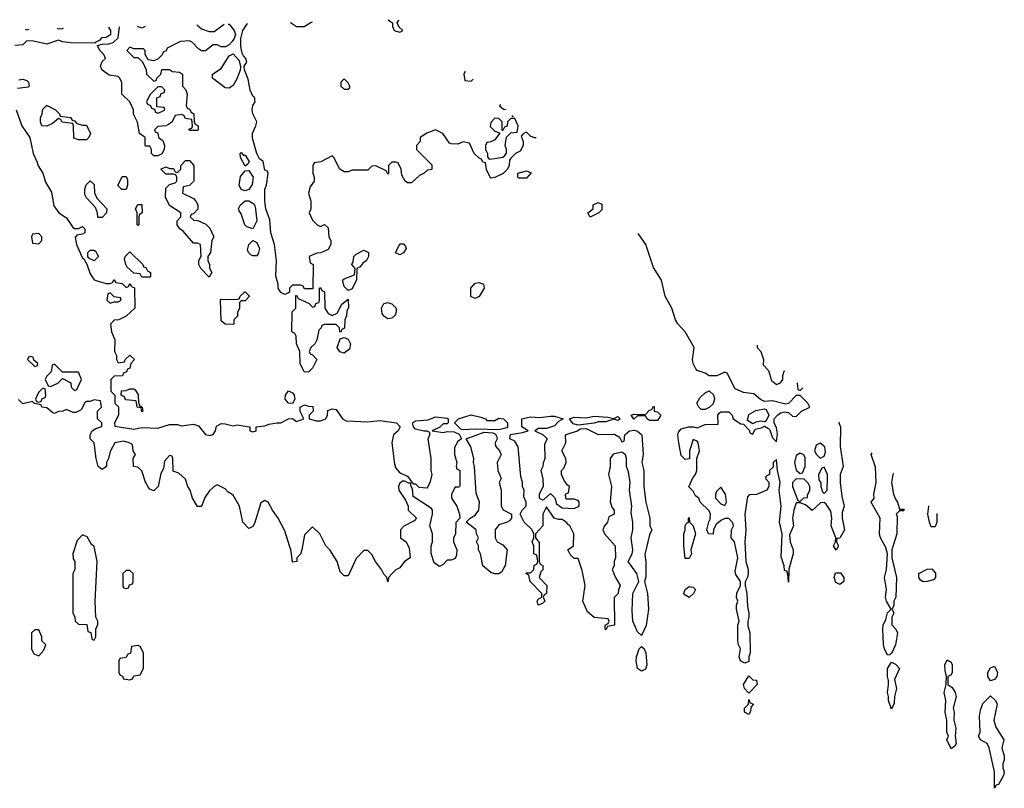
# Model space of a CAD drawing. Header units: inches. Extents: x 2722057 to 2913084, y 892730 to 1030005.
# Tile 110 of 231: x 2787234 to 2792199, y 1026126 to 1030005. Entities that reach past the tile are written whole.
import ezdxf

# ---------------------------------------------------------------- set-up
doc = ezdxf.new("R2010")
doc.units = ezdxf.units.IN
doc.header["$MEASUREMENT"] = 0
for name, color, linetype in [('C7082', 7, 'Continuous'), ('C7083', 7, 'Continuous'), ('C7092', 7, 'Continuous')]:
    doc.layers.add(name, color=color, linetype=linetype)

msp = doc.modelspace()

# ---------------------------------------------------------------- linework, layer by layer
at = {"layer": 'C7082', "color": 2, "elevation": 14}
for points in [[(2788284.7, 1029983.3), (2788290, 1029982.4), (2788315.5, 1029950), (2788322, 1029930), (2788316, 1029910), (2788304.9, 1029895.1), (2788290, 1029878), (2788272, 1029868), (2788250, 1029868.7), (2788230, 1029878), (2788210, 1029878), (2788170, 1029848.7), (2788150, 1029848), (2788136.4, 1029856.4), (2788106, 1029890), (2788090, 1029898), (2788045.4, 1029894.6), (2787978, 1029862), (2787972.7, 1029847.3), (2787958, 1029842), (2787952.7, 1029827.3), (2787932.7, 1029807.3), (2787910, 1029798), (2787882, 1029802), (2787866, 1029830), (2787866, 1029850), (2787858, 1029858), (2787810, 1029858), (2787790, 1029866), (2787774, 1029850), (2787810, 1029814), (2787830, 1029814), (2787852.7, 1029792.7), (2787871.6, 1029751.6), (2787874, 1029730), (2787910, 1029694), (2787922, 1029698), (2787926, 1029710), (2787946, 1029730), (2787950, 1029754), (2787990, 1029754), (2788003.6, 1029743.6), (2788039.6, 1029739.6), (2788054, 1029730), (2788054, 1029670), (2788071.6, 1029651.6), (2788078, 1029630), (2788072.7, 1029572.7), (2788078, 1029558), (2788090, 1029554), (2788098, 1029538), (2788112, 1029530), (2788114, 1029490), (2788118, 1029478), (2788134, 1029470), (2788134, 1029450), (2788130, 1029446), (2788090, 1029446), (2788087.3, 1029452.7), (2788102, 1029458), (2788106, 1029470), (2788102, 1029502), (2788070, 1029506), (2788062, 1029522), (2788050, 1029526), (2788018, 1029522), (2788002, 1029490), (2787984.7, 1029475.3), (2787971.1, 1029468.9), (2787930, 1029466), (2787914, 1029450), (2787918, 1029438), (2787930, 1029434), (2787934, 1029410), (2787955.3, 1029395.3), (2787964.7, 1029370), (2787962, 1029350), (2787950, 1029328), (2787930, 1029318), (2787910, 1029318), (2787898, 1029330), (2787898, 1029350), (2787890, 1029366), (2787870, 1029366), (2787866, 1029370), (2787866, 1029410), (2787838, 1029430), (2787828.4, 1029488.4), (2787808.4, 1029528.4), (2787808, 1029550), (2787788.7, 1029590), (2787748.7, 1029630), (2787748.4, 1029688.4), (2787738, 1029710), (2787730, 1029718), (2787685.6, 1029725.6), (2787649, 1029750), (2787642, 1029770), (2787650, 1029794), (2787666, 1029810), (2787658, 1029830), (2787638, 1029850), (2787626, 1029874), (2787650, 1029882), (2787683.6, 1029883.6), (2787706, 1029890), (2787730, 1029914), (2787736.9, 1029969.5)], [(2788127.2, 1029979.4), (2788150, 1029958.8), (2788190, 1029944.7), (2788214, 1029946), (2788265.6, 1029982.9)], [(2789838, 1029408.2), (2789830, 1029408), (2789810, 1029418), (2789790, 1029438), (2789774, 1029430), (2789762, 1029418), (2789772, 1029390), (2789772, 1029370), (2789758, 1029342), (2789734, 1029330), (2789710, 1029306), (2789703.6, 1029296.4), (2789702, 1029270), (2789694, 1029250), (2789671, 1029229), (2789630, 1029208), (2789610, 1029206), (2789606, 1029210), (2789588.4, 1029248.4), (2789582, 1029282), (2789570, 1029286), (2789562, 1029302), (2789550, 1029306), (2789526, 1029330), (2789502, 1029382), (2789470, 1029388), (2789443.6, 1029376.4), (2789410, 1029378), (2789402, 1029382), (2789368, 1029430), (2789330, 1029448.7), (2789286.8, 1029433.2), (2789254, 1029410), (2789254, 1029390), (2789234, 1029370), (2789234, 1029350), (2789312.7, 1029272.7), (2789311.6, 1029248.4), (2789290, 1029246), (2789274, 1029230), (2789250, 1029218), (2789210, 1029182), (2789190, 1029182), (2789178, 1029190), (2789160.4, 1029220.4), (2789158, 1029250), (2789142, 1029282), (2789130, 1029286), (2789110, 1029286), (2789094, 1029270), (2789094, 1029230), (2789090, 1029226), (2789082, 1029242), (2789030, 1029268), (2789010, 1029266), (2788990, 1029246), (2788910, 1029246), (2788890, 1029238), (2788870, 1029238), (2788848, 1029250), (2788818, 1029310), (2788810, 1029318), (2788751.6, 1029288.4), (2788718, 1029282), (2788712.7, 1029267.3), (2788711.3, 1029230), (2788718, 1029210), (2788718, 1029190), (2788698.8, 1029161.2), (2788691, 1029130), (2788702, 1029090), (2788702, 1029050), (2788694, 1029030), (2788710, 1028994), (2788734, 1028970), (2788750, 1028962), (2788771.6, 1028971.6), (2788790, 1028954), (2788792, 1028910), (2788802, 1028890), (2788802, 1028870), (2788790, 1028846), (2788752, 1028828), (2788732.7, 1028827.3), (2788694, 1028810), (2788698, 1028778), (2788714, 1028770), (2788712.7, 1028647.3), (2788670, 1028646), (2788662, 1028662), (2788650, 1028666), (2788610, 1028666), (2788594, 1028650), (2788594, 1028630), (2788590, 1028626), (2788570, 1028618), (2788550, 1028628), (2788538, 1028650), (2788538, 1028670), (2788525.2, 1028710), (2788528.7, 1028790), (2788519, 1028870), (2788500.7, 1028930), (2788494.5, 1028994.5), (2788475.1, 1029050), (2788469.3, 1029090), (2788469.4, 1029150.6), (2788478, 1029170), (2788486, 1029230), (2788482, 1029242), (2788470, 1029246), (2788462, 1029290), (2788443.6, 1029303.6), (2788429.4, 1029329.4), (2788407.3, 1029407.3), (2788407.6, 1029432.4), (2788425.2, 1029470), (2788429.3, 1029490), (2788409.6, 1029529.6), (2788405.6, 1029550), (2788410, 1029571.3), (2788421.2, 1029590), (2788420.2, 1029600.2), (2788419, 1029610), (2788410, 1029619), (2788396.2, 1029650), (2788385.6, 1029705.6), (2788367.3, 1029752.7), (2788366, 1029770), (2788379, 1029790), (2788374, 1029810), (2788362, 1029822), (2788356, 1029836), (2788349.2, 1029869.2), (2788348.7, 1029910), (2788359.5, 1029950), (2788383.1, 1029985.8)], [(2788599.9, 1029991.3), (2788630, 1029971.3), (2788668.9, 1029971.1), (2788698, 1029990), (2788710.8, 1029994.1)], [(2789098, 1030000), (2789114, 1029990), (2789114, 1029970), (2789122, 1029950), (2789150, 1029942), (2789166, 1029950), (2789147.3, 1029967.3), (2789138, 1029990), (2789143.3, 1030000)], [(2787681.5, 1029968.1), (2787691.3, 1029950), (2787691.6, 1029928.4), (2787670, 1029915.3), (2787647.1, 1029912.9), (2787638, 1029902), (2787614, 1029890), (2787614, 1029886), (2787490, 1029888.7), (2787450, 1029894), (2787430, 1029902), (2787370, 1029882), (2787303.6, 1029896.4), (2787270, 1029898), (2787250, 1029878), (2787210, 1029875.3)], [(2787261.7, 1029957.5), (2787270, 1029953.4), (2787282, 1029958)], [(2787422.1, 1029961.5), (2787430, 1029959.1), (2787450, 1029960.5), (2787454.9, 1029962.4)], [(2787828.2, 1029971.8), (2787830, 1029970.6), (2787850, 1029964.7), (2787868.6, 1029972.8)], [(2789481.7, 1029742.5), (2789478, 1029742), (2789474, 1029730), (2789478, 1029698), (2789510, 1029694), (2789521.3, 1029705.3)], [(2787230, 1029702), (2787250, 1029704.7), (2787270, 1029698), (2787278, 1029690), (2787282, 1029670), (2787276, 1029664), (2787222, 1029658)], [(2787216, 1029550), (2787244.7, 1029470), (2787284.7, 1029410), (2787301, 1029330), (2787321, 1029290), (2787327.1, 1029267.1), (2787351.3, 1029230), (2787364.7, 1029184.7), (2787394.4, 1029134.4), (2787406, 1029066), (2787430.9, 1029030.9), (2787470, 1029004.7), (2787499.6, 1028959.6), (2787510, 1028952), (2787530, 1028952), (2787550, 1028962), (2787562, 1028950), (2787562, 1028930), (2787550, 1028922), (2787522, 1028918), (2787514, 1028906), (2787521, 1028870), (2787550, 1028802), (2787558, 1028798), (2787572, 1028772), (2787590, 1028722), (2787610, 1028692), (2787630, 1028684.7), (2787670, 1028674), (2787690, 1028674), (2787702, 1028678), (2787710, 1028694), (2787718, 1028678), (2787750, 1028674), (2787770, 1028654), (2787782, 1028658), (2787790, 1028674), (2787798, 1028658), (2787812, 1028652), (2787814, 1028550), (2787771, 1028509), (2787734, 1028490), (2787710, 1028488), (2787691.6, 1028468.4), (2787696, 1028430), (2787714, 1028390), (2787712, 1028330), (2787722, 1028310), (2787722, 1028290), (2787730, 1028274), (2787762, 1028278), (2787766, 1028290), (2787790, 1028312), (2787812, 1028290), (2787794, 1028270), (2787790, 1028246), (2787778, 1028242), (2787772, 1028228), (2787758, 1028222), (2787752.7, 1028207.3), (2787710, 1028206), (2787694, 1028190), (2787694, 1028130), (2787714, 1028110), (2787714, 1028070), (2787732, 1028052), (2787731.3, 1028010), (2787712, 1027970), (2787714, 1027954), (2787810, 1027939.1), (2787850, 1027946.8), (2787930, 1027942.8), (2787990, 1027962.8), (2788030, 1027962.8), (2788050, 1027956), (2788110, 1027964), (2788134.8, 1027954.8), (2788170, 1027911.3), (2788193.2, 1027906.8), (2788210, 1027911.3), (2788221.2, 1027930), (2788226, 1027954), (2788250, 1027966.8), (2788270, 1027966), (2788310, 1027954.8), (2788330, 1027960.7), (2788390.9, 1027950.9), (2788394, 1027950), (2788394, 1027930), (2788410, 1027924.7), (2788426, 1027930), (2788426, 1027950), (2788470, 1027954.8), (2788490, 1027964), (2788530, 1027971.3), (2788550, 1027971.3), (2788590, 1027991.3), (2788610, 1027992), (2788630, 1027978), (2788666, 1027990), (2788648.4, 1028028.4), (2788648, 1028050), (2788670, 1028062), (2788690, 1028054), (2788712.7, 1028052.7), (2788714, 1028030), (2788694, 1028010), (2788694, 1027990), (2788730, 1027981), (2788750, 1027981), (2788778, 1027990), (2788786, 1028010), (2788787.3, 1028032.7), (2788810, 1028042), (2788830, 1028038), (2788862, 1027990), (2788880.7, 1027980.7), (2788990, 1027974.8), (2789050, 1027982.8), (2789134, 1027970), (2789152, 1027950), (2789142, 1027930), (2789118, 1027910), (2789110.7, 1027870), (2789123, 1027763), (2789130, 1027742), (2789150, 1027718), (2789190, 1027702), (2789211.3, 1027671.3), (2789222, 1027662), (2789230, 1027662), (2789246, 1027646), (2789290, 1027642), (2789305.6, 1027674.4), (2789314, 1027710), (2789309.4, 1027729.4), (2789309.4, 1027790), (2789293.2, 1027890), (2789302, 1027910), (2789302, 1027922), (2789288.7, 1027928.7), (2789271.3, 1027928.7), (2789230, 1027939), (2789219, 1027950), (2789215.3, 1027970), (2789230, 1027981), (2789293.6, 1027986.4), (2789330, 1028001), (2789390, 1027994), (2789394, 1027990), (2789394, 1027970), (2789390, 1027966), (2789370, 1027966), (2789351.6, 1027948.4), (2789314, 1027930), (2789370, 1027921), (2789390, 1027926), (2789424.7, 1027924.7), (2789450, 1027914), (2789462, 1027890), (2789444, 1027876), (2789426.4, 1027846.4), (2789426, 1027810), (2789438, 1027770), (2789434, 1027750), (2789438, 1027738), (2789454, 1027730), (2789452.7, 1027652.7), (2789450, 1027646), (2789430, 1027646), (2789412, 1027610), (2789412, 1027590), (2789438, 1027550), (2789452, 1027510), (2789454, 1027490), (2789432.7, 1027467.3), (2789430.9, 1027409.1), (2789422, 1027390), (2789422, 1027370), (2789438, 1027330), (2789436.9, 1027303.1), (2789430, 1027286), (2789410, 1027278), (2789390, 1027278), (2789370, 1027255.3), (2789350, 1027246), (2789323.2, 1027263.2), (2789308.4, 1027311.6), (2789308, 1027350), (2789315.3, 1027370), (2789315.3, 1027410), (2789302, 1027450), (2789315.3, 1027510), (2789315.3, 1027530), (2789310, 1027538), (2789218, 1027598), (2789215.3, 1027635.3), (2789206, 1027654), (2789206, 1027666), (2789194, 1027666), (2789176.4, 1027676.4), (2789163.6, 1027676.4), (2789150, 1027666), (2789144.7, 1027650), (2789146, 1027630), (2789179.6, 1027579.6), (2789192, 1027550), (2789192, 1027530), (2789234, 1027490), (2789223.6, 1027476.4), (2789171.3, 1027448.7), (2789154, 1027430), (2789154, 1027390), (2789182, 1027370), (2789198, 1027338), (2789202, 1027290), (2789174, 1027270), (2789150, 1027238), (2789131.1, 1027228.9), (2789112, 1027210), (2789094, 1027190), (2789090, 1027168), (2789086, 1027190), (2789070, 1027206), (2789058, 1027230), (2789028, 1027270), (2789010, 1027306), (2788990, 1027326), (2788970, 1027326), (2788930, 1027286), (2788890, 1027198), (2788870, 1027198), (2788850, 1027218), (2788835.3, 1027270), (2788798, 1027330), (2788778, 1027350), (2788748, 1027410), (2788710, 1027446), (2788670, 1027406), (2788657.3, 1027330), (2788650, 1027308), (2788632, 1027290), (2788632, 1027270), (2788610, 1027268), (2788603.2, 1027323.2), (2788570, 1027426), (2788538, 1027490), (2788508, 1027530), (2788486, 1027570), (2788470, 1027578), (2788450, 1027566), (2788418, 1027462), (2788410, 1027448), (2788390, 1027438), (2788359, 1027470), (2788342, 1027550), (2788310, 1027606), (2788283.1, 1027623.1), (2788270, 1027638), (2788230, 1027658), (2788214, 1027650), (2788190, 1027626), (2788167.1, 1027592.9), (2788150, 1027548), (2788130, 1027548), (2788105.2, 1027590), (2788094, 1027630), (2788082, 1027650), (2788070, 1027686), (2788036.4, 1027716.4), (2788007.3, 1027727.3), (2788006, 1027790), (2788002, 1027802), (2787990, 1027806), (2787963.6, 1027776.4), (2787959.6, 1027740.4), (2787945.4, 1027714.6), (2787931.3, 1027650), (2787910, 1027628), (2787890, 1027635.3), (2787884.1, 1027644.1), (2787868.9, 1027671.1), (2787850, 1027728), (2787830, 1027746), (2787808, 1027750), (2787806, 1027790), (2787818, 1027810), (2787806, 1027830), (2787802, 1027862), (2787786, 1027870), (2787757.2, 1027877.2), (2787714, 1027870), (2787690, 1027826), (2787681, 1027790), (2787671, 1027770), (2787670.8, 1027750), (2787650, 1027735.3), (2787629.4, 1027750), (2787619.3, 1027790), (2787609, 1027870), (2787589.2, 1027890), (2787589.2, 1027910), (2787599, 1027930), (2787617.5, 1027942.5), (2787647.3, 1027952.7), (2787648, 1027970), (2787626, 1027990), (2787626, 1028030), (2787646, 1028050), (2787642, 1028082), (2787610, 1028086), (2787590, 1028078), (2787570, 1028078), (2787564.7, 1028075.3), (2787543.6, 1028036.4), (2787516.9, 1028023.1), (2787503.1, 1028023.1), (2787470, 1028038), (2787451.1, 1028028.9), (2787430, 1028028), (2787410, 1028018), (2787400.4, 1028020.4), (2787370, 1028046), (2787346, 1028050), (2787342, 1028062), (2787308.4, 1028068.4), (2787298, 1028078), (2787250, 1028066), (2787228.4, 1028088.4)], [(2789659.6, 1029575.6), (2789654, 1029570), (2789672.7, 1029552.7), (2789685.8, 1029551)], [(2789716.6, 1029522), (2789718, 1029518), (2789722.6, 1029516.5)], [(2790000, 1027458.1), (2789989.1, 1027469.1), (2789970, 1027482), (2789950, 1027482), (2789928.7, 1027488.7), (2789890, 1027546), (2789872, 1027510), (2789872, 1027450), (2789834, 1027410), (2789834, 1027390), (2789852.7, 1027367.3), (2789854, 1027270), (2789858, 1027258), (2789872, 1027250), (2789871.1, 1027228.9), (2789862, 1027218), (2789854, 1027190), (2789891.3, 1027150), (2789891.1, 1027108.9), (2789878, 1027102), (2789874, 1027090), (2789882, 1027070), (2789870, 1027058), (2789848.7, 1027050), (2789844, 1027070), (2789850, 1027082), (2789866, 1027090), (2789866, 1027110), (2789808, 1027170), (2789802, 1027202), (2789786, 1027210), (2789790, 1027214), (2789810, 1027214), (2789826, 1027230), (2789828.4, 1027251.6), (2789842, 1027258), (2789846, 1027270), (2789842, 1027302), (2789826, 1027310), (2789826, 1027350), (2789818, 1027370), (2789826, 1027390), (2789826, 1027410), (2789818, 1027430), (2789778, 1027470), (2789758, 1027510), (2789768, 1027530), (2789788, 1027550), (2789788, 1027570), (2789776.4, 1027596.4), (2789778, 1027630), (2789768.9, 1027648.9), (2789768.7, 1027670), (2789760.2, 1027700.2), (2789748, 1027850), (2789730, 1027878), (2789706, 1027890), (2789708, 1027912), (2789770, 1027921), (2789798, 1027930), (2789766, 1027950), (2789766, 1027990), (2789810, 1028000.7), (2789857.3, 1027997.3), (2789910, 1028004), (2789930, 1028004), (2789974, 1027990), (2789950, 1027978), (2789930, 1027955.3), (2789890, 1027942.7), (2789850, 1027942), (2789832, 1027930), (2789874, 1027910), (2789894, 1027890), (2789879.6, 1027860.4), (2789882, 1027790), (2789872.7, 1027767.3), (2789872, 1027750), (2789862, 1027730), (2789871.6, 1027688.4), (2789874, 1027650), (2789854, 1027610), (2789854, 1027590), (2789870, 1027582), (2789876.4, 1027583.6), (2789910, 1027614), (2789932, 1027592), (2789941, 1027561), (2789970, 1027542), (2790000, 1027540)], [(2790000, 1027654), (2789996.4, 1027656.4), (2789980.2, 1027680.2), (2789966, 1027710), (2789966, 1027730), (2789978, 1027742), (2789988.7, 1027770), (2789988, 1027790), (2789968, 1027830), (2789988, 1027870), (2789986, 1027910), (2790000, 1027914.7)], [(2790000, 1027586), (2789990, 1027586), (2789987.3, 1027592.7), (2789986, 1027610), (2790000, 1027617)], [(2790000, 1027326), (2789998, 1027330), (2790000, 1027331.4)]]:
    msp.add_lwpolyline(points, dxfattribs=at)
at = {"layer": 'C7082', "color": 2}
for points, elevation in [([(2788290, 1029659), (2788270, 1029662), (2788206, 1029710), (2788206, 1029730), (2788250, 1029758), (2788290, 1029822), (2788310, 1029832), (2788339.8, 1029799.8), (2788347.5, 1029767.5), (2788345.5, 1029750), (2788330.5, 1029710), (2788310, 1029673.2)], 14), ([(2788870, 1029706), (2788854, 1029690), (2788854, 1029670), (2788870, 1029654), (2788890, 1029654), (2788898, 1029662), (2788898, 1029670), (2788890, 1029686)], 14), ([(2787950, 1029666), (2787930, 1029666), (2787890, 1029626), (2787874, 1029590), (2787878, 1029578), (2787892.7, 1029572.7), (2787898, 1029558), (2787914, 1029554), (2787918, 1029538), (2787930, 1029534), (2787950, 1029542), (2787966, 1029550), (2787962, 1029562), (2787926, 1029566), (2787926, 1029610), (2787942, 1029618), (2787947.3, 1029632.7), (2787962, 1029638), (2787966, 1029650)], 14), ([(2787550, 1029472), (2787570, 1029472), (2787591, 1029431), (2787582, 1029410), (2787570, 1029398), (2787530, 1029398), (2787507.3, 1029407.3), (2787506, 1029470), (2787502, 1029482), (2787448.4, 1029488.4), (2787442, 1029502), (2787430, 1029506), (2787399.6, 1029480.4), (2787370, 1029468), (2787346, 1029470), (2787338, 1029490), (2787338, 1029510), (2787348, 1029530), (2787350, 1029554), (2787368.4, 1029571.6), (2787371.6, 1029571.6), (2787414, 1029550), (2787434, 1029530), (2787438, 1029518), (2787490, 1029512), (2787498, 1029498), (2787510, 1029494), (2787522, 1029482)], 14), ([(2789630, 1029508), (2789610, 1029486), (2789606, 1029466), (2789630, 1029442), (2789654, 1029434), (2789654, 1029430), (2789630, 1029398), (2789610, 1029388), (2789590, 1029386), (2789582, 1029370), (2789582, 1029350), (2789592, 1029330), (2789592.7, 1029312.7), (2789602, 1029302), (2789630, 1029304.7), (2789670, 1029312), (2789680.4, 1029319.6), (2789688.4, 1029331.6), (2789688.7, 1029350), (2789682, 1029370), (2789688, 1029412), (2789710, 1029434), (2789742, 1029438), (2789748, 1029470), (2789730, 1029506), (2789710, 1029506), (2789694, 1029490), (2789692.7, 1029467.3), (2789678, 1029462), (2789670, 1029446), (2789666, 1029446), (2789666, 1029490), (2789650, 1029506)], 14), ([(2788362, 1029322), (2788370, 1029322), (2788391, 1029290), (2788383.6, 1029276.4), (2788370, 1029266), (2788348, 1029310), (2788346, 1029330), (2788350, 1029334)], 14), ([(2788190, 1028706), (2788148, 1028750), (2788138, 1028770), (2788138, 1028790), (2788148.4, 1028811.6), (2788146, 1028870), (2788130, 1028878), (2788110, 1028878), (2788058, 1028938), (2788042, 1028950), (2788028.7, 1028970), (2788028, 1028990), (2788046, 1029010), (2788046, 1029030), (2787990, 1029068), (2787968.7, 1029110), (2787970, 1029154), (2787990, 1029174), (2788018, 1029182), (2788026, 1029190), (2788026, 1029210), (2788022, 1029222), (2788010, 1029226), (2787970, 1029226), (2787946, 1029250), (2787970, 1029262), (2787990, 1029254), (2788010, 1029254), (2788018, 1029238), (2788030, 1029234), (2788046, 1029250), (2788046, 1029270), (2788070, 1029294), (2788090, 1029294), (2788112, 1029270), (2788111.3, 1029190), (2788090, 1029168), (2788058, 1029162), (2788054, 1029130), (2788110, 1029102), (2788122, 1029090), (2788132, 1029070), (2788131.6, 1029048.4), (2788110, 1029026), (2788098, 1029022), (2788094, 1029010), (2788112.7, 1028992.7), (2788131.6, 1028991.6), (2788172.7, 1028972.7), (2788192.7, 1028952.7), (2788212, 1028910), (2788202, 1028890), (2788196, 1028830), (2788182, 1028810), (2788182, 1028790), (2788191.3, 1028770), (2788191.6, 1028751.6), (2788202, 1028730)], 14), ([(2788370, 1029142), (2788350, 1029148), (2788341.2, 1029170), (2788347, 1029213), (2788370, 1029242), (2788390, 1029244.7), (2788410.8, 1029210), (2788406.2, 1029173.8), (2788390, 1029148.7)], 14), ([(2789750, 1029206), (2789746, 1029210), (2789746, 1029230), (2789790, 1029242), (2789812.7, 1029232.7), (2789790, 1029206)], 14), ([(2787650, 1029006), (2787627.3, 1029007.3), (2787626, 1029030), (2787616.4, 1029056.4), (2787570, 1029106), (2787563.1, 1029123.1), (2787562, 1029150), (2787568.4, 1029171.6), (2787588.4, 1029191.6), (2787610, 1029174), (2787611.6, 1029131.6), (2787623.6, 1029103.6), (2787674, 1029050), (2787672, 1029030)], 14), ([(2787770, 1029148), (2787748.4, 1029148.4), (2787728.9, 1029168.9), (2787750, 1029214), (2787770, 1029214), (2787776.9, 1029196.9), (2787778, 1029170)], 14), ([(2788410, 1028949), (2788379, 1028959), (2788369.1, 1028969.1), (2788350, 1029026), (2788340.4, 1029040.4), (2788338, 1029050), (2788348, 1029070), (2788370, 1029091.3), (2788390, 1029091.3), (2788415.3, 1029075.3), (2788421.6, 1029061.6), (2788430.4, 1028990)], 14), ([(2787830, 1028966), (2787826, 1028970), (2787826, 1029030), (2787818, 1029050), (2787830, 1029072), (2787850, 1029072), (2787852, 1029030), (2787838, 1029022), (2787834, 1029010), (2787834, 1028970)], 14), ([(2787330, 1028926), (2787298, 1028922), (2787294, 1028910), (2787298, 1028878), (2787330, 1028874), (2787346, 1028890), (2787346, 1028910)], 14), ([(2788410, 1028814), (2788399, 1028819), (2788388, 1028830), (2788383.1, 1028843.1), (2788389, 1028871), (2788409.2, 1028890.8), (2788430, 1028881), (2788443, 1028850), (2788436.7, 1028823.3), (2788430, 1028814)], 14), ([(2787610, 1028788.7), (2787582, 1028802), (2787578, 1028810), (2787578, 1028830), (2787590, 1028842), (2787610, 1028842), (2787616.9, 1028836.9), (2787632, 1028810)], 14), ([(2788890, 1028638), (2788870, 1028658), (2788862, 1028690), (2788870, 1028698), (2788922, 1028718), (2788926, 1028750), (2788908.7, 1028770), (2788915.3, 1028784.7), (2788918, 1028810), (2788930, 1028822), (2788970, 1028842), (2788992, 1028830), (2788992, 1028810), (2788982, 1028790), (2788963.5, 1028776.5), (2788950, 1028758), (2788934, 1028750), (2788932.7, 1028692.7), (2788910, 1028646)], 14), ([(2789150, 1028818), (2789129, 1028829), (2789150, 1028874), (2789170, 1028874), (2789179.6, 1028859.6), (2789182, 1028850), (2789170, 1028828)], 14), ([(2787850, 1028706), (2787842, 1028722), (2787810, 1028726), (2787776.4, 1028756.4), (2787768.9, 1028768.9), (2787762, 1028798), (2787766, 1028810), (2787790, 1028834), (2787854, 1028770), (2787858, 1028758), (2787870, 1028754), (2787878, 1028738), (2787894, 1028730), (2787894, 1028710), (2787890, 1028706)], 14), ([(2788810, 1028512), (2788835.3, 1028524.7), (2788858, 1028570), (2788890, 1028594), (2788891.6, 1028551.6), (2788883.6, 1028536.4), (2788882, 1028510), (2788874, 1028490), (2788871.6, 1028448.4), (2788858, 1028442), (2788852.7, 1028427.3), (2788848, 1028430), (2788846, 1028450), (2788830, 1028466), (2788770, 1028466), (2788758, 1028462), (2788754, 1028450), (2788742, 1028438), (2788732, 1028390), (2788722, 1028370), (2788702, 1028350), (2788694, 1028330), (2788698, 1028318), (2788710, 1028314), (2788732, 1028290), (2788710, 1028246), (2788690, 1028226), (2788668.7, 1028228.7), (2788648, 1028270), (2788646, 1028330), (2788628.9, 1028368.9), (2788627.3, 1028407.3), (2788622, 1028422), (2788606, 1028430), (2788608, 1028530), (2788626, 1028550), (2788626, 1028610), (2788630, 1028614), (2788638, 1028598), (2788692.7, 1028572.7), (2788710, 1028554), (2788722, 1028558), (2788727.3, 1028572.7), (2788742, 1028578), (2788746, 1028590), (2788746, 1028650), (2788750, 1028654), (2788758, 1028638), (2788771.6, 1028631.6), (2788772, 1028550), (2788790, 1028522)], 14), ([(2789530, 1028598), (2789508.4, 1028608.4), (2789508.7, 1028650), (2789530, 1028676), (2789550, 1028678.8), (2789572, 1028670), (2789576, 1028650), (2789550, 1028608.7)], 14), ([(2787690, 1028626), (2787678, 1028622), (2787674, 1028590), (2787690, 1028574), (2787710, 1028582), (2787730, 1028582), (2787746, 1028590), (2787742, 1028602), (2787710, 1028606)], 14), ([(2788310, 1028466), (2788270, 1028468), (2788250, 1028486), (2788246, 1028590), (2788250, 1028594), (2788327.3, 1028592.7), (2788342, 1028598), (2788346, 1028610), (2788368.4, 1028631.6), (2788371.6, 1028631.6), (2788391.6, 1028611.6), (2788391.6, 1028608.4), (2788370, 1028586), (2788350, 1028586), (2788342, 1028578), (2788342, 1028550), (2788332.7, 1028527.3), (2788331.6, 1028508.4), (2788314, 1028490), (2788314, 1028470)], 14), ([(2789090, 1028495.3), (2789070, 1028508), (2789062, 1028522), (2789059, 1028550), (2789070, 1028572), (2789090, 1028578), (2789110, 1028571.3), (2789132, 1028550), (2789132, 1028530), (2789126.4, 1028513.6), (2789110, 1028499)], 14), ([(2788870, 1028322), (2788848.9, 1028328.9), (2788835.3, 1028350), (2788850, 1028394), (2788870, 1028402), (2788890, 1028392), (2788902, 1028370), (2788897.3, 1028342.7)], 14), ([(2787290, 1028306), (2787278, 1028302), (2787274, 1028290), (2787310, 1028254), (2787322, 1028258), (2787326, 1028270), (2787306, 1028286), (2787302, 1028302)], 14), ([(2787410, 1028266), (2787398, 1028262), (2787392.7, 1028227.3), (2787370, 1028206), (2787362, 1028190), (2787378, 1028158), (2787390, 1028154), (2787426, 1028170), (2787450, 1028194), (2787492, 1028172), (2787494, 1028150), (2787510, 1028134), (2787522, 1028138), (2787546, 1028190), (2787530, 1028226), (2787450, 1028226)], 14), ([(2787350, 1028146), (2787330, 1028126), (2787322, 1028110), (2787314, 1028090), (2787318, 1028078), (2787330, 1028074), (2787342, 1028078), (2787347.3, 1028092.7), (2787362, 1028098), (2787366, 1028110), (2787362, 1028142)], 14), ([(2787850, 1028026), (2787846, 1028046), (2787826, 1028050), (2787822, 1028082), (2787767.3, 1028087.3), (2787762, 1028102), (2787746, 1028110), (2787747.3, 1028132.7), (2787770, 1028134), (2787790, 1028142), (2787810, 1028142), (2787816.9, 1028136.9), (2787831.1, 1028111.1), (2787832.7, 1028072.7), (2787838, 1028058), (2787852, 1028050), (2787854, 1028030)], 14), ([(2788610, 1028068), (2788590, 1028069), (2788573.2, 1028090), (2788574, 1028110), (2788590, 1028131.3), (2788610, 1028122), (2788618, 1028110), (2788621, 1028090)], 14), ([(2789590, 1027982), (2789630, 1027982), (2789650, 1027993.4), (2789674, 1027990), (2789694, 1027970), (2789694, 1027950), (2789690, 1027946), (2789650, 1027935.3), (2789530, 1027939.3), (2789470, 1027935.3), (2789458, 1027938), (2789426, 1027970), (2789446, 1027990), (2789510, 1028011), (2789558.8, 1027998.8), (2789582, 1027990)], 14), ([(2789630, 1027208), (2789610, 1027215.3), (2789568.7, 1027248.7), (2789558, 1027310), (2789548, 1027330), (2789548, 1027350), (2789538, 1027370), (2789548, 1027390), (2789538, 1027410), (2789535.3, 1027430), (2789486, 1027470), (2789506, 1027490), (2789530, 1027504.7), (2789549, 1027530), (2789553.2, 1027570), (2789536.4, 1027616.4), (2789528, 1027750), (2789522, 1027770), (2789524, 1027790), (2789509.1, 1027849.1), (2789486, 1027890), (2789576.4, 1027923.6), (2789619.6, 1027919.6), (2789632.7, 1027912.7), (2789639.6, 1027899.6), (2789642, 1027890), (2789632, 1027870), (2789632.7, 1027852.7), (2789654, 1027830), (2789662, 1027810), (2789642, 1027770), (2789644.7, 1027730), (2789662, 1027690), (2789652, 1027670), (2789662, 1027630), (2789662, 1027550), (2789671.6, 1027531.6), (2789714, 1027510), (2789714, 1027490), (2789703.6, 1027476.4), (2789691.6, 1027468.4), (2789650, 1027455.3), (2789631.3, 1027430), (2789632, 1027390), (2789642, 1027370), (2789670, 1027354), (2789692, 1027330), (2789682, 1027250), (2789663.6, 1027216.4), (2789650, 1027208)], 14), ([(2787550, 1027406), (2787523.6, 1027376.4), (2787502, 1027310), (2787503.6, 1027283.6), (2787512, 1027270), (2787512, 1027230), (2787502, 1027210), (2787502, 1027010), (2787511.6, 1026991.6), (2787514, 1026970), (2787530, 1026954), (2787572.7, 1026952.7), (2787578, 1026918), (2787592.7, 1026912.7), (2787598, 1026878), (2787610, 1026874), (2787618, 1026890), (2787618, 1026930), (2787627.3, 1026952.7), (2787628, 1026970), (2787618, 1026990), (2787614, 1027070), (2787624, 1027270), (2787610, 1027346), (2787596.4, 1027356.4), (2787574.6, 1027394.6)], 18), ([(2787790, 1027226), (2787770, 1027226), (2787754, 1027210), (2787754, 1027150), (2787758, 1027138), (2787770, 1027134), (2787782, 1027138), (2787787.3, 1027152.7), (2787802, 1027158), (2787806, 1027170), (2787806, 1027210)], 18), ([(2787330, 1026926), (2787310, 1026926), (2787294, 1026910), (2787294, 1026830), (2787305.4, 1026805.4), (2787330, 1026794), (2787356.4, 1026823.6), (2787366, 1026850), (2787346, 1026870), (2787346, 1026890)], 18), ([(2787830, 1026846), (2787798, 1026842), (2787792.7, 1026807.3), (2787778, 1026802), (2787770, 1026786), (2787738, 1026782), (2787734, 1026770), (2787734, 1026710), (2787738, 1026698), (2787752.7, 1026692.7), (2787758, 1026678), (2787790, 1026674), (2787802, 1026678), (2787810, 1026694), (2787842, 1026698), (2787858, 1026730), (2787858, 1026810), (2787842, 1026842)], 18)]:
    msp.add_lwpolyline(points, close=True, dxfattribs=dict(at, elevation=elevation))
at = {"layer": 'C7083', "color": 2, "elevation": 14}
for points in [[(2789092, 1030003.8), (2789098, 1030000)], [(2789143.3, 1030000), (2789146.1, 1030005.1)]]:
    msp.add_lwpolyline(points, dxfattribs=at)
at = {"layer": 'C7092', "color": 2, "elevation": 14}
for points in [[(2790110, 1029008), (2790098, 1029030), (2790126, 1029050), (2790126, 1029070), (2790150, 1029082), (2790170, 1029074), (2790170, 1029046), (2790154, 1029030)], [(2790670, 1028038), (2790658, 1028050), (2790648.7, 1028070), (2790663.1, 1028096.9), (2790690, 1028122), (2790710, 1028132), (2790731.6, 1028111.6), (2790738, 1028090), (2790730, 1028066), (2790710, 1028048), (2790690, 1028038)], [(2790410, 1027982), (2790398, 1027990), (2790390, 1028006), (2790350, 1028006), (2790330, 1027989), (2790318, 1028010), (2790330, 1028014.8), (2790390, 1028012), (2790410, 1028034), (2790422, 1028038), (2790430, 1028054), (2790434, 1028050), (2790434, 1028030), (2790450, 1028026), (2790466, 1028010), (2790450, 1027982)], [(2790230, 1027992), (2790250, 1028002), (2790262, 1027990), (2790250, 1027982), (2790230, 1027988.7), (2790190, 1027975.3), (2790150, 1027975.3), (2790130, 1027968.7), (2790050, 1027958), (2790024.7, 1027964.7), (2790006, 1027990), (2790030, 1027998.8), (2790090, 1027996), (2790130, 1028004.7), (2790199.8, 1027999.8)], [(2790990, 1027975.3), (2790970, 1027979), (2790945.4, 1027974.6), (2790930, 1027966), (2790903.1, 1027983.1), (2790910, 1028012), (2790946.6, 1028033.4), (2790990, 1028041), (2790998, 1028038), (2791012, 1028010), (2790998.8, 1027981.2)], [(2791270, 1027868.7), (2791250, 1027858), (2791242, 1027830), (2791252, 1027810), (2791270, 1027792), (2791290, 1027802), (2791297.2, 1027822.8), (2791293.2, 1027850)], [(2791170, 1027818), (2791150, 1027806), (2791141, 1027770), (2791150, 1027732), (2791170, 1027714), (2791182, 1027718), (2791195.3, 1027750), (2791194.6, 1027794.6), (2791188.4, 1027808.4)], [(2791290, 1027746), (2791278, 1027742), (2791262, 1027710), (2791263.6, 1027683.6), (2791274, 1027670), (2791274, 1027650), (2791282, 1027622), (2791290, 1027614), (2791306, 1027630), (2791308, 1027690), (2791308, 1027710)], [(2790770, 1027646), (2790750, 1027626), (2790742, 1027610), (2790742, 1027590), (2790770, 1027562), (2790790, 1027554), (2790798, 1027570), (2790793.2, 1027610)], [(2791150, 1027688.7), (2791131.3, 1027670), (2791131, 1027650), (2791158, 1027578), (2791170, 1027574), (2791188.4, 1027591.6), (2791206, 1027594), (2791206, 1027606), (2791218, 1027630), (2791218, 1027650), (2791210, 1027666), (2791190, 1027686)], [(2790590, 1027286), (2790582, 1027350), (2790582.7, 1027410), (2790589.2, 1027430), (2790589.3, 1027450.7), (2790596.4, 1027463.6), (2790606, 1027470), (2790606, 1027490), (2790610, 1027492), (2790612, 1027470), (2790630.7, 1027450.7), (2790641, 1027410), (2790618, 1027330), (2790622, 1027310), (2790610, 1027286)], [(2791370, 1027154), (2791350, 1027164), (2791340.9, 1027190), (2791346.8, 1027213.2), (2791373.2, 1027213.2), (2791390.4, 1027190.4), (2791390, 1027169)], [(2791788.9, 1027168.9), (2791776.4, 1027176.4), (2791768, 1027190), (2791768, 1027210), (2791810, 1027232), (2791834, 1027234), (2791852, 1027212), (2791852, 1027190), (2791842, 1027178), (2791810, 1027169)], [(2790610, 1027088.7), (2790584, 1027104), (2790582, 1027110), (2790588.7, 1027130), (2790610, 1027144.7), (2790630, 1027142), (2790642, 1027130), (2790631.1, 1027108.9)], [(2790370, 1026718), (2790348.7, 1026730), (2790342, 1026770), (2790344, 1026790), (2790358, 1026830), (2790370, 1026842), (2790382, 1026830), (2790390.6, 1026810.6), (2790396, 1026750), (2790390, 1026728)], [(2791630, 1026526), (2791615.3, 1026570), (2791615.3, 1026590), (2791609, 1026610), (2791615.3, 1026650), (2791615.3, 1026670), (2791609, 1026690), (2791609.2, 1026730), (2791630, 1026762), (2791650, 1026752), (2791671, 1026730), (2791645.4, 1026674.6), (2791654.8, 1026630), (2791644.7, 1026590), (2791643.6, 1026556.4)], [(2791930, 1026326), (2791908.7, 1026370), (2791918, 1026390), (2791909.2, 1026409.2), (2791909.2, 1026470), (2791901.2, 1026510), (2791904, 1026570), (2791895.3, 1026610), (2791906, 1026650), (2791908, 1026690), (2791900.2, 1026720.2), (2791899, 1026750), (2791910, 1026774), (2791930, 1026762), (2791936, 1026750), (2791936, 1026710), (2791930, 1026698), (2791914, 1026690), (2791914, 1026650), (2791935.3, 1026635.3), (2791951.3, 1026610), (2791956, 1026590), (2791941, 1026530), (2791946, 1026510), (2791944.7, 1026470), (2791954.8, 1026430), (2791951.3, 1026390), (2791956, 1026350), (2791950, 1026338)], [(2792130, 1026668.7), (2792115.3, 1026690), (2792115.3, 1026710), (2792130, 1026734), (2792150, 1026742), (2792164.7, 1026710), (2792161, 1026690), (2792150, 1026675.3)], [(2790910, 1026606), (2790889, 1026630), (2790884, 1026650), (2790910, 1026694), (2790930, 1026674), (2790950, 1026672), (2790952, 1026650)], [(2790910, 1026498), (2790888, 1026510), (2790888, 1026530), (2790908.7, 1026551.3), (2790910, 1026574), (2790918, 1026558), (2790934, 1026550), (2790922, 1026538), (2790918, 1026510)], [(2792150, 1026126), (2792148.9, 1026208.9), (2792122, 1026330), (2792112.9, 1026352.9), (2792078, 1026370), (2792068.7, 1026388.7), (2792077.2, 1026410), (2792073.2, 1026490), (2792079, 1026521), (2792090, 1026554), (2792130, 1026592), (2792154, 1026570), (2792162, 1026550), (2792146, 1026470), (2792155.3, 1026435.3), (2792196, 1026370), (2792186.8, 1026330), (2792198.8, 1026290), (2792198.8, 1026270), (2792190.9, 1026249.1), (2792190.8, 1026230), (2792197.3, 1026210), (2792194.8, 1026190), (2792170, 1026146), (2792158, 1026142)]]:
    msp.add_lwpolyline(points, close=True, dxfattribs=at)
for points in [[(2791367.8, 1027973.1), (2791364.7, 1027970), (2791373.4, 1027950), (2791370.6, 1027850.6), (2791386, 1027750), (2791370.8, 1027710), (2791370.7, 1027670), (2791378.8, 1027598.8), (2791391.3, 1027550), (2791382, 1027518), (2791380.7, 1027490), (2791393, 1027430), (2791370, 1027388), (2791354, 1027386), (2791352, 1027370), (2791362, 1027350), (2791351.3, 1027328.7), (2791338, 1027350), (2791348, 1027370), (2791348.7, 1027390), (2791326, 1027450), (2791329.2, 1027490), (2791324, 1027524), (2791300.4, 1027560.4), (2791290, 1027568), (2791272.7, 1027567.3), (2791230, 1027528.7), (2791196.4, 1027556.4), (2791170, 1027566), (2791150, 1027566), (2791138, 1027530), (2791131.3, 1027490), (2791136, 1027450), (2791115.3, 1027404.7), (2791118.8, 1027370), (2791134, 1027330), (2791134.8, 1027310), (2791111.6, 1027231.6), (2791110, 1027166), (2791107.3, 1027207.3), (2791102, 1027222), (2791090, 1027226), (2791088.4, 1027248.4), (2791073.6, 1027293.6), (2791079, 1027410), (2791066, 1027470), (2791073.2, 1027550), (2791064, 1027630), (2791069, 1027670), (2791055.3, 1027730), (2791050, 1027786), (2791034, 1027770), (2791032.7, 1027747.3), (2791014, 1027730), (2791014, 1027710), (2790998, 1027702), (2790994, 1027690), (2791011.3, 1027671.3), (2791011.1, 1027648.9), (2791002, 1027630), (2790950, 1027608.7), (2790912.7, 1027607.3), (2790903.6, 1027596.4), (2790890.8, 1027510), (2790896, 1027430), (2790891, 1027370), (2790896, 1027270), (2790906.8, 1027230), (2790906.4, 1027213.6), (2790904.7, 1027195.3), (2790891.6, 1027168.4), (2790891.3, 1027150), (2790901, 1027110), (2790903.5, 1027043.5), (2790911, 1027010), (2790910.9, 1026989.1), (2790904.7, 1026970), (2790906, 1026946), (2790916, 1026910), (2790917.3, 1026810), (2790910.8, 1026790), (2790910, 1026766), (2790890, 1026758), (2790868, 1026770), (2790862, 1026790), (2790868, 1026830), (2790858, 1026850), (2790855.3, 1026870), (2790855.3, 1026950), (2790862, 1026970), (2790849, 1027030), (2790849.1, 1027050.9), (2790855.3, 1027070), (2790849.1, 1027089.1), (2790849.3, 1027110.7), (2790868, 1027150), (2790868, 1027170), (2790845.6, 1027205.6), (2790842, 1027222), (2790855.3, 1027290), (2790839, 1027370), (2790822, 1027390), (2790824, 1027430), (2790834, 1027450), (2790830, 1027466), (2790810, 1027488), (2790790, 1027488), (2790770, 1027478), (2790744.7, 1027455.3), (2790732, 1027430), (2790731.3, 1027408.7), (2790708, 1027410), (2790698, 1027430), (2790708.9, 1027471.1), (2790716.4, 1027483.6), (2790718, 1027510), (2790710, 1027526), (2790666, 1027570), (2790658, 1027590), (2790642, 1027602), (2790630, 1027626), (2790608, 1027648), (2790626, 1027690), (2790642, 1027710), (2790648, 1027730), (2790648, 1027790), (2790662, 1027830), (2790655.3, 1027870), (2790650, 1027878), (2790630, 1027886), (2790611.3, 1027830), (2790611.6, 1027788.4), (2790590, 1027786), (2790570, 1027806), (2790557.2, 1027870), (2790553.2, 1027910), (2790556.5, 1027923.5), (2790570, 1027941), (2790606, 1027950), (2790631, 1027951), (2790650, 1027944.7), (2790690, 1027962), (2790756.4, 1027963.6), (2790754, 1028010), (2790760.2, 1028019.8), (2790770, 1028026), (2790810, 1028026), (2790826, 1028010), (2790832, 1027990), (2790870, 1027966), (2790883.6, 1027963.6), (2790912.7, 1027932.7), (2790918, 1027918), (2790930, 1027914), (2790942, 1027938), (2790974.6, 1027945.4), (2790990, 1027954), (2791010, 1027942), (2791016, 1027936), (2791030, 1027894), (2791050, 1027874), (2791054.8, 1027914.8), (2791050, 1027946), (2791038, 1027970), (2791038, 1027990), (2791055.3, 1028010), (2791070, 1028021), (2791090, 1028026), (2791110, 1028022), (2791130, 1028004.7), (2791150, 1028002), (2791175.3, 1028030), (2791218, 1028050), (2791208.7, 1028070), (2791170, 1028108), (2791150, 1028108), (2791110, 1028068), (2791096, 1028064), (2791030, 1028082), (2790990, 1028078), (2790970, 1028088.7), (2790936.5, 1028116.5), (2790883.1, 1028123.1), (2790842, 1028142), (2790802, 1028222), (2790790, 1028226), (2790750, 1028208), (2790710, 1028208), (2790690, 1028222), (2790650, 1028235.3), (2790643.2, 1028243.2), (2790629.4, 1028269.4), (2790626, 1028290), (2790635.3, 1028350), (2790589.4, 1028430), (2790553.2, 1028470), (2790541.2, 1028490), (2790522.7, 1028550), (2790489.5, 1028609.5), (2790469.6, 1028690), (2790430, 1028754), (2790391.3, 1028871.3), (2790351.9, 1028926.1)], [(2790952, 1028363.1), (2790952, 1028350), (2790970.9, 1028330.9), (2790984.7, 1028290), (2790983.6, 1028263.6), (2791010, 1028234), (2791024.5, 1028184.5), (2791050, 1028164.7), (2791070, 1028172), (2791082, 1028190), (2791082, 1028210), (2791088.7, 1028231.3), (2791091.4, 1028232.3)], [(2791155.8, 1028171.9), (2791154, 1028170), (2791158, 1028138), (2791170, 1028134), (2791182.7, 1028146.7)], [(2790000, 1027914.7), (2790046, 1027930), (2790060.4, 1027939.6), (2790090, 1027942), (2790150, 1027911), (2790233.4, 1027913.4), (2790258, 1027898), (2790270, 1027874), (2790282, 1027878), (2790286, 1027910), (2790309.5, 1027930.5), (2790333.4, 1027933.4), (2790350, 1027927.7), (2790370.8, 1027910), (2790377.3, 1027810), (2790371, 1027770), (2790380.7, 1027730), (2790381.6, 1027650), (2790391.3, 1027570), (2790412, 1027490), (2790412, 1027450), (2790422, 1027430), (2790410, 1027406), (2790386.4, 1027306.4), (2790391, 1027269), (2790390.9, 1027190.9), (2790384.7, 1027170), (2790399.1, 1027110), (2790404.9, 1027030), (2790392.5, 1026947.5), (2790370, 1026898), (2790350, 1026915.3), (2790325.2, 1026970), (2790322, 1027022), (2790325.2, 1027110), (2790355.3, 1027170), (2790345.2, 1027210), (2790302, 1027270), (2790322, 1027310), (2790325.2, 1027330), (2790317, 1027390), (2790326, 1027430), (2790325.2, 1027470), (2790316.5, 1027516.5), (2790320.9, 1027550), (2790309.5, 1027630), (2790312, 1027670), (2790303.7, 1027723.7), (2790294, 1027750), (2790293.2, 1027790), (2790288.9, 1027808.9), (2790270, 1027822), (2790227.3, 1027812.7), (2790211, 1027790), (2790211.3, 1027750), (2790202.8, 1027710), (2790218.8, 1027650), (2790211, 1027571), (2790221, 1027541), (2790232, 1027530), (2790232, 1027510), (2790204.7, 1027495.3), (2790198, 1027470), (2790182, 1027450), (2790174, 1027430), (2790182, 1027410), (2790236, 1027350), (2790238, 1027290), (2790231.3, 1027270), (2790231.1, 1027248.9), (2790222, 1027230), (2790238, 1027190), (2790262, 1027150), (2790252.7, 1027127.3), (2790252, 1027110), (2790231.3, 1027088.7), (2790234, 1026950), (2790198, 1026942), (2790190, 1026926), (2790186, 1026930), (2790186, 1026950), (2790202, 1026958), (2790206, 1026970), (2790202, 1026982), (2790130, 1026988.7), (2790096.5, 1027016.5), (2790074, 1027070), (2790086, 1027150), (2790070, 1027226), (2790050, 1027286), (2790030, 1027286), (2790010, 1027306), (2790000, 1027326)], [(2791640.4, 1027717.3), (2791636.3, 1027710), (2791630.7, 1027670), (2791640.7, 1027610), (2791650, 1027584.7), (2791661, 1027570), (2791670, 1027534), (2791690, 1027534), (2791694, 1027530), (2791690, 1027526), (2791670, 1027526), (2791654, 1027510), (2791658, 1027498), (2791657.3, 1027410), (2791630.9, 1027329.1), (2791631, 1027290), (2791656, 1027190), (2791651, 1027090), (2791642, 1027070), (2791642, 1027050), (2791634, 1027030), (2791642, 1027010), (2791631.3, 1026990), (2791631.1, 1026951.1), (2791651.3, 1026930), (2791661, 1026910), (2791650.6, 1026849.4), (2791630, 1026806), (2791619.6, 1026800.4), (2791610, 1026798), (2791594, 1026830), (2791588.9, 1026851.1), (2791586, 1026930), (2791588, 1026950), (2791602, 1026978), (2791610, 1027012), (2791628, 1027030), (2791604, 1027070), (2791599, 1027090), (2791604.5, 1027130), (2791594, 1027190), (2791605.2, 1027230), (2791609.2, 1027310), (2791601.2, 1027341.2), (2791574, 1027390), (2791569.3, 1027409.3), (2791573.2, 1027490), (2791528, 1027570), (2791542, 1027590), (2791541.2, 1027610), (2791552.7, 1027670), (2791550, 1027746), (2791528, 1027810), (2791532.5, 1027818.5)], [(2790000, 1027617), (2790002, 1027618), (2790006, 1027650), (2790000, 1027654)], [(2790000, 1027540), (2790030, 1027538), (2790055.3, 1027550), (2790055.3, 1027570), (2790050, 1027578), (2790030, 1027586), (2790000, 1027586)], [(2791830, 1027446), (2791822, 1027470), (2791814, 1027510), (2791818, 1027550), (2791817.3, 1027551.3)], [(2791858.8, 1027512.5), (2791858, 1027470), (2791850, 1027446), (2791830, 1027446)], [(2790000, 1027331.4), (2790026, 1027350), (2790028, 1027410), (2790008, 1027450), (2790000, 1027458.1)]]:
    msp.add_lwpolyline(points, dxfattribs=at)

doc.saveas('drawing.dxf')
